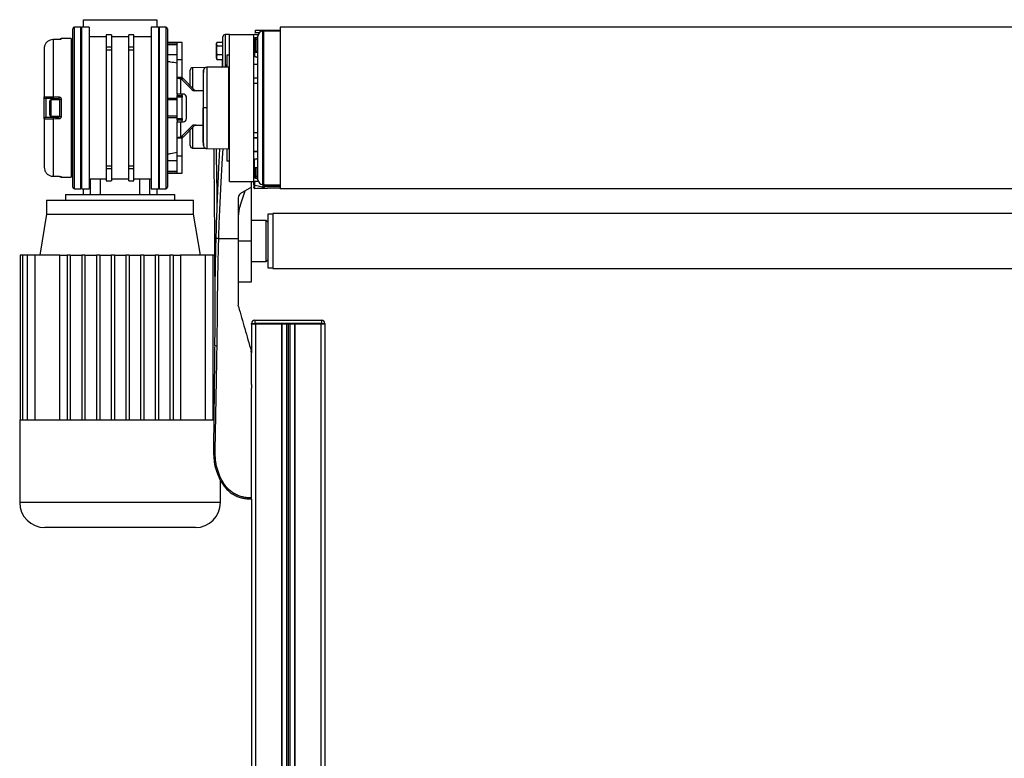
# Model space of a CAD drawing. Header units: millimetres. Extents: x 0 to 420, y 0 to 297.
# Tile 53 of 62: x 266 to 310, y 217 to 249. Entities that reach past the tile are written whole.
import ezdxf

# ---------------------------------------------------------------- set-up
doc = ezdxf.new("R2010")
doc.units = ezdxf.units.MM

msp = doc.modelspace()

# ---------------------------------------------------------------- linework, layer by layer
at = {"color": 7, "linetype": 'Continuous', "lineweight": 25}
for p, q in [((268.8846, 249.05355), (268.8846, 249.38023)), ((268.8846, 249.38023), (272.15143, 249.38023)), ((272.15143, 249.38023), (272.15143, 249.05355)), ((268.41272, 241.93911), (268.41272, 248.98095)), ((268.7757, 249.05355), (268.48532, 249.05355)), ((268.48532, 241.86652), (268.48532, 249.05355)), ((268.812, 249.01725), (268.7757, 249.05355)), ((268.7757, 241.86652), (268.7757, 249.05355)), ((269.13868, 249.05355), (268.812, 249.05355)), ((268.812, 241.86652), (268.812, 249.05355)), ((269.13868, 249.05355), (269.13868, 241.86652)), ((272.22403, 249.05355), (271.89734, 249.05355)), ((271.89734, 249.05355), (271.89734, 241.86652)), ((272.26032, 249.05355), (272.22403, 249.01725)), ((272.22403, 249.05355), (272.22403, 241.86652)), ((272.55071, 249.05355), (272.26032, 249.05355)), ((272.26032, 249.05355), (272.26032, 241.86652)), ((272.55071, 249.05355), (272.55071, 241.86652)), ((272.62331, 248.98095), (272.62331, 241.93911)), ((276.5435, 248.79946), (276.5435, 248.90835)), ((276.5435, 248.90835), (276.90649, 248.90835)), ((276.70786, 248.79946), (276.5435, 248.79946)), ((276.87019, 242.6252), (276.87019, 248.87206)), ((276.90649, 248.79946), (276.87019, 248.79946)), ((276.90649, 248.90835), (277.63245, 248.90835)), ((276.90649, 248.90835), (276.90649, 248.87206)), ((277.63245, 248.87348), (276.90649, 248.87206)), ((276.90649, 242.04801), (276.90649, 248.87206)), ((350.22873, 249.05355), (277.63245, 249.05355)), ((277.63245, 249.05355), (277.63245, 241.86652)), ((267.53786, 248.49842), (267.53772, 248.49841)), ((267.79656, 248.50143), (267.53801, 248.49842)), ((267.53808, 248.49803), (267.53808, 245.95482)), ((267.79669, 248.50198), (267.79692, 248.50107)), ((268.34013, 248.54506), (267.90391, 248.54125)), ((267.90391, 248.54125), (267.90391, 248.5179)), ((268.34013, 248.54506), (268.34013, 242.37501)), ((268.37642, 248.50908), (268.34013, 248.50908)), ((268.37642, 248.50908), (268.37642, 242.41099)), ((268.41272, 248.36388), (268.37642, 248.36388)), ((268.41272, 248.33992), (268.37642, 248.33992)), ((269.90312, 248.61797), (269.13868, 248.61797)), ((270.13543, 248.70853), (269.90312, 248.70853)), ((269.90312, 248.70853), (269.90312, 248.70451)), ((270.13543, 248.70451), (269.90312, 248.70451)), ((269.90312, 248.70451), (269.90312, 248.17281)), ((270.13543, 248.70853), (270.13543, 248.70451)), ((270.13543, 248.70451), (270.13543, 248.17281)), ((270.9006, 248.61797), (270.13543, 248.61797)), ((271.1329, 248.70853), (270.9006, 248.70853)), ((270.9006, 248.70451), (270.9006, 248.70853)), ((271.1329, 248.70451), (270.9006, 248.70451)), ((270.9006, 248.17281), (270.9006, 248.70451)), ((271.1329, 248.70451), (271.1329, 248.70853)), ((271.1329, 248.17281), (271.1329, 248.70451)), ((271.89734, 248.61797), (271.1329, 248.61797)), ((273.05888, 248.36388), (272.62331, 248.36388)), ((273.05888, 248.33992), (272.62331, 248.33992)), ((273.27667, 248.36388), (273.05888, 248.36388)), ((273.05888, 248.36388), (273.05888, 248.33992)), ((273.05888, 247.60098), (273.05888, 248.36388)), ((273.27667, 247.60098), (273.27667, 248.36388)), ((274.82006, 248.38646), (274.80119, 248.30399)), ((274.81438, 248.37218), (274.80119, 248.33596)), ((274.80119, 248.30399), (274.80119, 248.33596)), ((274.82006, 248.38646), (275.09158, 248.38646)), ((275.09158, 247.26599), (275.09158, 248.61479)), ((275.38196, 248.72686), (275.19857, 248.72366)), ((275.19857, 248.72366), (275.19857, 247.31588)), ((275.38196, 248.72686), (276.47091, 248.72686)), ((275.38196, 242.1932), (275.38196, 248.72686)), ((276.47091, 242.1932), (276.47091, 248.72686)), ((276.49269, 247.79037), (276.49269, 248.52359)), ((276.50089, 248.55548), (276.49995, 248.54441)), ((276.52899, 248.54441), (276.49995, 248.54441)), ((276.49995, 248.54441), (276.49995, 248.0101)), ((276.52501, 248.72592), (276.50784, 248.72622)), ((276.52899, 248.54441), (276.52899, 248.0101)), ((276.5435, 248.72686), (276.66485, 248.72686)), ((276.56528, 248.59619), (276.6524, 248.59619)), ((276.6524, 248.57844), (276.56623, 248.5807)), ((276.56623, 247.97149), (276.56623, 248.50892)), ((276.56623, 248.50892), (276.6524, 248.50666)), ((276.6524, 242.2658), (276.6524, 248.65427)), ((276.87019, 248.72686), (276.90649, 248.72686)), ((276.90649, 248.61797), (276.87019, 248.61797)), ((276.90649, 248.60742), (276.87019, 248.60742)), ((276.90649, 248.46873), (276.87019, 248.46873)), ((267.14229, 248.09382), (267.14229, 245.9488)), ((268.41272, 248.26792), (268.37642, 248.26792)), ((269.90312, 248.17281), (270.13543, 248.17281)), ((269.90312, 248.17281), (269.90312, 248.03163)), ((270.13543, 248.03163), (269.90312, 248.03163)), ((269.90312, 248.03163), (269.90312, 242.88843)), ((270.13543, 248.17281), (270.13543, 248.03163)), ((270.13543, 248.03163), (270.13543, 242.88843)), ((270.9006, 248.17281), (271.1329, 248.17281)), ((270.9006, 248.03163), (270.9006, 248.17281)), ((270.9006, 242.88843), (270.9006, 248.03163)), ((271.1329, 248.03163), (270.9006, 248.03163)), ((271.1329, 248.03163), (271.1329, 248.17281)), ((271.1329, 242.88843), (271.1329, 248.03163)), ((273.05888, 248.26792), (272.62331, 248.26792)), ((274.80119, 248.30399), (274.82006, 248.22153)), ((274.80119, 248.02875), (274.80119, 248.30399)), ((274.80119, 247.72566), (274.80119, 248.02875)), ((274.82006, 248.22153), (275.09158, 248.22153)), ((276.52899, 248.0101), (276.49995, 248.0101)), ((276.50784, 247.74598), (276.50784, 247.9642)), ((276.6524, 247.97348), (276.56623, 247.97149)), ((276.56655, 247.936), (276.6524, 247.93798)), ((268.37642, 247.81941), (268.41272, 247.81941)), ((268.37642, 247.51768), (268.41272, 247.52452)), ((273.05888, 247.81941), (272.62331, 247.81941)), ((273.27667, 247.60098), (273.05888, 247.60098)), ((273.05888, 246.80428), (273.05888, 247.60098)), ((273.27667, 246.80428), (273.27667, 247.60098)), ((274.82006, 247.83598), (274.80119, 247.72566)), ((274.80119, 247.72566), (274.82006, 247.61535)), ((274.80119, 247.66584), (274.80119, 247.72566)), ((274.80119, 247.66584), (274.81438, 247.62962)), ((274.82006, 247.61535), (274.81661, 247.63043)), ((274.82006, 247.83598), (275.09158, 247.83598)), ((274.82006, 247.61535), (275.09158, 247.61535)), ((275.05528, 247.61535), (275.05528, 247.37237)), ((275.27307, 247.81941), (275.38196, 247.81941)), ((275.27307, 247.81941), (275.27307, 247.27399)), ((276.6524, 247.71778), (276.56528, 247.71778)), ((273.63965, 246.43728), (273.63965, 247.13752)), ((274.3231, 247.25646), (273.74665, 247.24639)), ((273.74665, 247.24639), (273.74665, 246.32911)), ((275.34567, 247.27462), (274.37345, 247.26614)), ((275.09151, 247.37301), (275.05528, 247.37237)), ((275.05528, 247.37237), (275.05528, 247.35128)), ((275.05528, 247.35128), (275.08854, 247.35131)), ((275.05528, 247.35128), (275.05528, 247.28629)), ((275.27307, 247.3088), (275.23701, 247.26726)), ((275.34567, 247.27462), (275.34567, 243.64544)), ((275.38196, 247.23864), (275.34567, 247.23927)), ((276.6524, 247.39472), (276.47091, 247.39472)), ((276.6524, 247.38383), (276.47091, 247.38383)), ((276.50784, 247.38383), (276.50784, 247.39472)), ((273.27667, 246.80428), (273.05888, 246.80428)), ((273.05888, 246.0771), (273.05888, 246.80428)), ((273.72252, 246.26044), (273.22655, 246.7619)), ((273.22655, 246.0771), (273.22655, 246.7619)), ((273.31859, 246.7619), (273.22655, 246.7619)), ((273.81456, 246.26044), (273.31859, 246.7619)), ((276.47091, 246.80306), (276.6524, 246.80306)), ((276.47091, 246.79217), (276.6524, 246.79217)), ((276.50784, 246.79217), (276.50784, 246.80306)), ((273.72252, 246.26044), (273.81456, 246.26044)), ((274.22042, 246.22229), (273.81142, 246.22229)), ((276.6524, 246.54898), (276.47091, 246.54898)), ((267.14229, 244.97126), (267.14229, 245.9488)), ((267.21362, 245.87622), (267.21362, 245.04385)), ((267.39637, 245.1406), (267.39637, 245.77946)), ((267.83195, 245.82302), (267.43993, 245.82302)), ((267.43993, 245.82302), (267.43993, 245.09704)), ((267.79629, 245.86604), (267.53745, 245.87056)), ((267.79629, 245.82302), (267.79629, 245.86604)), ((267.83195, 245.09031), (267.83195, 245.82975)), ((267.90391, 245.83867), (267.90391, 245.08139)), ((268.37642, 245.89561), (268.41272, 245.89561)), ((268.37642, 245.83232), (268.41272, 245.83232)), ((272.62331, 245.89561), (273.05888, 245.89561)), ((272.62331, 245.83232), (273.05888, 245.83232)), ((273.22655, 246.0771), (273.05888, 246.0771)), ((273.05888, 246.0771), (273.05888, 246.0045)), ((273.05888, 246.0045), (273.27667, 246.0045)), ((273.05888, 245.93191), (273.05888, 246.0045)), ((273.27667, 245.93191), (273.05888, 245.93191)), ((273.05888, 244.98816), (273.05888, 245.93191)), ((273.33602, 246.0771), (273.22655, 246.0771)), ((273.27667, 246.0045), (273.27667, 246.0771)), ((273.27667, 246.0045), (273.27667, 245.93191)), ((273.27667, 244.98816), (273.27667, 245.93191)), ((273.46761, 244.98816), (273.46761, 245.93191)), ((274.23041, 245.46003), (274.22042, 245.46003)), ((267.14229, 244.97126), (267.14229, 242.82624)), ((267.43993, 245.09704), (267.83195, 245.09704)), ((267.53745, 245.0495), (267.79629, 245.05402)), ((267.53808, 244.96525), (267.53808, 242.42203)), ((267.79629, 245.05402), (267.79629, 245.09704)), ((268.41272, 245.08774), (268.37642, 245.08774)), ((268.41272, 245.02445), (268.37642, 245.02445)), ((273.05888, 245.08774), (272.62331, 245.08774)), ((273.05888, 245.02445), (272.62331, 245.02445)), ((273.05888, 244.91556), (273.05888, 244.98816)), ((273.05888, 244.98816), (273.27667, 244.98816)), ((273.27667, 244.91556), (273.05888, 244.91556)), ((273.05888, 244.91556), (273.05888, 244.84296)), ((273.05888, 244.11578), (273.05888, 244.84296)), ((273.05888, 244.84296), (273.22655, 244.84296)), ((273.22655, 244.15816), (273.22655, 244.84296)), ((273.22655, 244.84296), (273.33602, 244.84296)), ((273.27667, 244.98816), (273.27667, 244.91556)), ((273.27667, 244.84296), (273.27667, 244.91556)), ((276.90649, 245.20212), (276.87019, 245.20212)), ((276.89923, 244.54842), (276.89923, 245.20212)), ((273.22655, 244.15816), (273.72252, 244.65963)), ((273.31859, 244.15816), (273.81456, 244.65963)), ((273.63965, 243.78255), (273.63965, 244.48278)), ((273.81456, 244.65963), (273.72252, 244.65963)), ((273.74665, 244.59096), (273.74665, 243.67367)), ((273.81142, 244.69777), (274.22042, 244.69777)), ((276.47091, 244.37109), (276.6524, 244.37109)), ((276.90649, 244.50072), (276.87019, 244.50072)), ((273.27667, 244.11578), (273.05888, 244.11578)), ((273.05888, 243.31909), (273.05888, 244.11578)), ((273.31859, 244.15816), (273.22655, 244.15816)), ((273.27667, 243.31909), (273.27667, 244.11578)), ((276.6524, 244.12789), (276.47091, 244.12789)), ((276.6524, 244.117), (276.47091, 244.117)), ((273.74665, 243.67367), (274.32548, 243.66357)), ((274.37345, 243.65393), (275.34567, 243.64544)), ((275.27307, 243.64607), (275.27307, 243.10065)), ((275.34567, 243.68079), (275.38196, 243.68142)), ((276.47091, 243.53623), (276.6524, 243.53623)), ((276.47091, 243.52534), (276.6524, 243.52534)), ((276.50784, 243.52534), (276.50784, 243.53623)), ((276.5798, 243.53623), (276.5798, 243.52534)), ((268.37642, 243.40238), (268.41272, 243.39555)), ((268.37642, 243.10065), (268.41272, 243.10065)), ((273.05888, 243.10065), (272.62331, 243.10065)), ((273.27667, 243.31909), (273.05888, 243.31909)), ((273.05888, 242.55618), (273.05888, 243.31909)), ((273.27667, 242.55618), (273.27667, 243.31909)), ((275.27307, 243.10065), (275.38196, 243.10065)), ((276.49269, 242.39647), (276.49269, 243.12969)), ((276.56528, 243.20229), (276.6524, 243.20229)), ((268.37642, 242.65214), (268.41272, 242.65214)), ((269.90312, 242.88843), (270.13543, 242.88843)), ((269.90312, 242.88843), (269.90312, 242.74725)), ((270.13543, 242.74725), (269.90312, 242.74725)), ((269.90312, 242.74725), (269.90312, 242.21555)), ((270.13543, 242.88843), (270.13543, 242.74725)), ((270.13543, 242.74725), (270.13543, 242.21555)), ((270.9006, 242.88843), (271.1329, 242.88843)), ((270.9006, 242.74725), (270.9006, 242.88843)), ((271.1329, 242.74725), (270.9006, 242.74725)), ((270.9006, 242.21555), (270.9006, 242.74725)), ((271.1329, 242.74725), (271.1329, 242.88843)), ((271.1329, 242.21555), (271.1329, 242.74725)), ((272.62331, 242.65214), (273.05888, 242.65214)), ((276.49269, 242.81027), (276.6524, 242.81027)), ((276.49995, 242.81027), (276.49995, 242.37565)), ((276.52899, 242.81027), (276.52899, 242.37565)), ((276.56623, 242.41115), (276.56623, 242.81027)), ((276.87019, 242.04801), (276.87019, 242.6252)), ((267.53772, 242.42165), (267.79656, 242.41863)), ((267.79692, 242.41899), (267.7967, 242.41807)), ((267.90391, 242.40217), (267.90391, 242.37881)), ((267.90391, 242.37881), (268.34013, 242.37501)), ((268.34013, 242.41099), (268.37642, 242.41099)), ((268.37642, 242.58014), (268.41272, 242.58014)), ((268.37642, 242.55618), (268.41272, 242.55618)), ((269.13868, 242.30209), (269.90312, 242.30209)), ((269.18978, 242.30209), (269.18978, 241.61243)), ((269.64686, 241.61243), (269.64686, 242.30209)), ((269.90312, 242.21555), (270.13543, 242.21555)), ((269.90312, 242.21555), (269.90312, 242.21154)), ((269.90312, 242.21154), (270.13543, 242.21154)), ((270.13543, 242.30209), (270.9006, 242.30209)), ((270.13543, 242.21555), (270.13543, 242.21154)), ((270.9006, 242.21555), (271.1329, 242.21555)), ((270.9006, 242.21154), (270.9006, 242.21555)), ((270.9006, 242.21154), (271.1329, 242.21154)), ((271.1329, 242.30209), (271.89734, 242.30209)), ((271.1329, 242.21154), (271.1329, 242.21555)), ((271.38917, 242.30209), (271.38917, 241.61243)), ((271.84625, 241.61243), (271.84625, 242.30209)), ((272.62331, 242.58014), (273.05888, 242.58014)), ((272.62331, 242.55618), (273.05888, 242.55618)), ((273.05888, 242.58014), (273.05888, 242.55618)), ((273.05888, 242.55618), (273.27667, 242.55618)), ((275.38196, 242.1932), (276.47091, 242.1932)), ((276.36201, 241.93911), (276.36201, 242.1932)), ((276.47091, 242.03667), (276.47091, 242.1932)), ((276.52899, 242.37565), (276.49995, 242.37565)), ((276.49995, 242.37565), (276.50084, 242.36519)), ((276.66485, 242.1932), (276.5435, 242.1932)), ((276.6524, 242.32387), (276.56528, 242.32387)), ((276.6524, 242.4134), (276.56623, 242.41115)), ((276.56623, 242.33937), (276.6524, 242.34162)), ((276.66929, 242.18171), (276.61422, 242.1932)), ((276.87019, 242.30209), (276.90649, 242.30209)), ((276.90649, 242.1932), (276.87019, 242.1932)), ((268.48532, 241.86652), (268.7757, 241.86652)), ((268.7757, 241.86652), (268.812, 241.90281)), ((268.812, 241.86652), (269.13868, 241.86652)), ((268.8846, 241.61243), (268.8846, 241.86652)), ((271.89734, 241.86652), (272.22403, 241.86652)), ((272.15143, 241.86652), (272.15143, 241.61243)), ((272.22403, 241.90281), (272.26032, 241.86652)), ((272.26032, 241.86652), (272.55071, 241.86652)), ((275.85359, 241.10728), (276.08202, 241.77071)), ((276.36201, 241.93911), (275.88002, 241.64922)), ((276.3558, 241.93537), (276.36201, 241.93548)), ((276.36201, 241.93911), (276.36201, 241.93548)), ((276.36201, 239.54343), (276.36201, 241.93548)), ((276.47091, 242.03667), (276.47091, 241.91875)), ((276.47091, 241.91875), (276.47091, 241.91763)), ((276.50594, 242.02766), (276.87145, 241.95139)), ((276.50594, 241.88327), (276.50594, 242.02766)), ((276.50784, 241.88326), (276.50594, 241.88327)), ((276.50784, 241.88134), (277.63245, 241.90097)), ((276.90649, 242.13221), (276.87019, 242.13979)), ((276.87145, 241.95139), (276.87145, 241.93881)), ((276.90649, 242.04801), (277.63245, 242.04658)), ((276.90649, 241.99655), (276.90649, 241.97982)), ((276.90649, 241.97982), (276.90649, 241.9298)), ((277.63245, 242.02082), (276.94342, 242.03284)), ((276.94342, 241.94408), (276.94342, 242.00403)), ((276.94342, 242.00403), (277.63245, 241.992)), ((277.63245, 241.9561), (276.94342, 241.94408)), ((350.22873, 241.86652), (277.63245, 241.86652)), ((267.25118, 241.35834), (267.25118, 240.74127)), ((267.25118, 241.35834), (273.78485, 241.35834)), ((268.08604, 241.61243), (268.08604, 241.35834)), ((268.08604, 241.61243), (272.94999, 241.61243)), ((272.94999, 241.35834), (272.94999, 241.61243)), ((273.78485, 240.74127), (273.78485, 241.35834)), ((275.77448, 241.46259), (275.77448, 239.65233)), ((267.25118, 240.74127), (266.94628, 238.91185)), ((267.25118, 240.74127), (273.78485, 240.74127)), ((274.08975, 238.91185), (273.78485, 240.74127)), ((277.01538, 240.45089), (276.36201, 240.45089)), ((277.08798, 240.37829), (277.01538, 240.45089)), ((277.01538, 239.17036), (277.01538, 240.45089)), ((277.30577, 240.74127), (277.08798, 240.74127)), ((277.08798, 240.74127), (277.08798, 238.3456)), ((350.55541, 240.76668), (277.30577, 240.76668)), ((277.30577, 240.76668), (277.30577, 238.32019)), ((274.90879, 239.65233), (275.77448, 239.65233)), ((275.77448, 239.54343), (276.36201, 239.54343)), ((276.36201, 237.72853), (276.36201, 239.54343)), ((277.01538, 238.63598), (277.01538, 239.17036)), ((266.17921, 238.91185), (266.07123, 238.91185)), ((266.07123, 238.91185), (266.07123, 231.59414)), ((266.39214, 238.91185), (266.17921, 238.91185)), ((266.17921, 238.91185), (266.17921, 231.59414)), ((266.39214, 238.91185), (266.39214, 231.59414)), ((266.72768, 238.91185), (266.39214, 238.91185)), ((267.83648, 238.91185), (266.72768, 238.91185)), ((266.72768, 238.91185), (266.72768, 231.59414)), ((267.83648, 238.91185), (268.15863, 238.91185)), ((267.83648, 231.59414), (267.83648, 238.91185)), ((268.15863, 238.91185), (268.15863, 231.59414)), ((268.30383, 238.91185), (268.15863, 238.91185)), ((268.30383, 238.91185), (268.30383, 231.59414)), ((268.30383, 238.91185), (268.812, 238.91185)), ((268.812, 238.91185), (268.812, 231.59414)), ((268.95719, 238.91185), (268.812, 238.91185)), ((268.95719, 238.91185), (268.95719, 231.59414)), ((268.95719, 238.91185), (269.46537, 238.91185)), ((269.46537, 238.91185), (269.46537, 231.59414)), ((269.61056, 238.91185), (269.46537, 238.91185)), ((269.61056, 238.91185), (269.61056, 231.59414)), ((269.61056, 238.91185), (270.11873, 238.91185)), ((270.11873, 238.91185), (270.11873, 231.59414)), ((270.26393, 238.91185), (270.11873, 238.91185)), ((270.26393, 238.91185), (270.26393, 231.59414)), ((270.26393, 238.91185), (270.7721, 238.91185)), ((270.7721, 238.91185), (270.7721, 231.59414)), ((270.91729, 238.91185), (270.7721, 238.91185)), ((270.91729, 238.91185), (270.91729, 231.59414)), ((270.91729, 238.91185), (271.42547, 238.91185)), ((271.42547, 238.91185), (271.42547, 231.59414)), ((271.57066, 238.91185), (271.42547, 238.91185)), ((271.57066, 238.91185), (271.57066, 231.59414)), ((271.57066, 238.91185), (272.07883, 238.91185)), ((272.07883, 238.91185), (272.07883, 231.59414)), ((272.22403, 238.91185), (272.07883, 238.91185)), ((272.22403, 238.91185), (272.22403, 231.59414)), ((272.22403, 238.91185), (272.7322, 238.91185)), ((272.7322, 238.91185), (272.7322, 231.59414)), ((272.87739, 238.91185), (272.7322, 238.91185)), ((272.87739, 238.91185), (272.87739, 231.59414)), ((272.87739, 238.91185), (273.19955, 238.91185)), ((273.19955, 238.91185), (273.19955, 231.59414)), ((274.30835, 238.91185), (273.19955, 238.91185)), ((274.30835, 238.91185), (274.30835, 231.59414)), ((274.64388, 238.91185), (274.30835, 238.91185)), ((274.64388, 238.91185), (274.64388, 231.59414)), ((274.73052, 238.91185), (274.64388, 238.91185)), ((277.01538, 238.63598), (277.08798, 238.70858)), ((276.36201, 238.63598), (277.01538, 238.63598)), ((277.08798, 238.3456), (277.30577, 238.3456)), ((277.30577, 238.32019), (350.55541, 238.32019)), ((275.77448, 237.72853), (276.36201, 237.72853)), ((275.78292, 236.62643), (275.77448, 236.68646)), ((276.36139, 235.84102), (276.36139, 235.87732)), ((276.36139, 235.87732), (276.50658, 235.87732)), ((276.50658, 235.84102), (276.36139, 235.84102)), ((276.36201, 235.84102), (276.36201, 234.56858)), ((276.50658, 236.02252), (279.48303, 236.02252)), ((276.50658, 236.02252), (276.50658, 235.87732)), ((279.48303, 235.87732), (276.50658, 235.87732)), ((276.50658, 235.87732), (276.50658, 235.84102)), ((279.48303, 235.84102), (276.50658, 235.84102)), ((276.50658, 235.84102), (276.5435, 235.84102)), ((276.5435, 235.84102), (276.5435, 192.28326)), ((277.69416, 235.84102), (277.69416, 192.28326)), ((277.71231, 235.84102), (277.71231, 192.28326)), ((277.92283, 235.84102), (277.92283, 192.28326)), ((277.99543, 235.84102), (277.99543, 192.28326)), ((278.06803, 235.84102), (278.06803, 192.28326)), ((278.27856, 235.84102), (278.27856, 192.28326)), ((278.29671, 235.84102), (278.29671, 192.28326)), ((279.44736, 235.84102), (279.44736, 192.28326)), ((279.44736, 235.84102), (279.48303, 235.84102)), ((279.48303, 236.02252), (279.48303, 235.87732)), ((279.48303, 235.84102), (279.48303, 235.87732)), ((279.48303, 235.87732), (279.62822, 235.87732)), ((279.62822, 235.84102), (279.48303, 235.84102)), ((279.62822, 235.87732), (279.62822, 235.84102)), ((279.62822, 235.84102), (279.62885, 235.84102)), ((279.62885, 235.84102), (279.62885, 195.55009)), ((274.74382, 234.89069), (274.83517, 234.86588)), ((276.36201, 234.55587), (276.34795, 234.65593)), ((276.36201, 233.16519), (276.36201, 233.00865)), ((276.36201, 233.16519), (276.36201, 233.00865)), ((266.05334, 231.59414), (266.05334, 227.91896)), ((266.05334, 231.59414), (266.07123, 231.59414)), ((266.07123, 231.59414), (266.17921, 231.59414)), ((266.17921, 231.59414), (266.39214, 231.59414)), ((266.39214, 231.59414), (266.72768, 231.59414)), ((266.72768, 231.59414), (268.15863, 231.59414)), ((268.15863, 231.59414), (268.812, 231.59414)), ((268.812, 231.59414), (269.46537, 231.59414)), ((269.46537, 231.59414), (270.11873, 231.59414)), ((270.11873, 231.59414), (270.91729, 231.59414)), ((270.91729, 231.59414), (271.57066, 231.59414)), ((271.57066, 231.59414), (272.22403, 231.59414)), ((272.22403, 231.59414), (272.87739, 231.59414)), ((272.87739, 231.59414), (274.30835, 231.59414)), ((274.30835, 231.59414), (274.64388, 231.59414)), ((274.64388, 231.59414), (274.67944, 231.59414)), ((274.98268, 227.91896), (274.98268, 228.89419)), ((270.51801, 227.91896), (266.05334, 227.91896)), ((274.98268, 227.91896), (270.51801, 227.91896)), ((276.36201, 228.06052), (276.36201, 192.28326))]:
    msp.add_line(p, q, dxfattribs=at)
at = {"color": 7, "linetype": 'Continuous', "lineweight": 25, "flags": 128}
for points in [[(267.53772, 248.49842), (267.5378, 248.49886), (267.53808, 248.49803)], [(267.79692, 248.50107), (267.65176, 248.49937), (267.53808, 248.49803)], [(267.79656, 248.50143), (267.79664, 248.50187), (267.79669, 248.50198)], [(267.53808, 245.95482), (267.68324, 245.95222), (267.79692, 245.95018)], [(274.37352, 245.46008), (274.34726, 245.46007), (274.32191, 245.46006), (274.29831, 245.46006), (274.27724, 245.46005), (274.25938, 245.46004), (274.24534, 245.46004), (274.23558, 245.46003), (274.23041, 245.46003)], [(267.79692, 244.96988), (267.65176, 244.96728), (267.53808, 244.96525)], [(276.90649, 244.54696), (276.90142, 244.54794), (276.89075, 244.55068), (276.88201, 244.554), (276.87553, 244.55776), (276.87153, 244.56183), (276.87019, 244.56606)], [(267.53808, 242.42203), (267.5378, 242.4212), (267.53772, 242.42165)], [(267.53808, 242.42203), (267.68324, 242.42033), (267.79692, 242.41899)], [(267.7967, 242.41807), (267.79664, 242.41819), (267.79656, 242.41864)], [(274.71051, 242.28796), (274.71053, 242.28796), (274.71057, 242.28796)], [(274.71057, 233.60467), (274.71055, 233.60467), (274.71051, 233.60467)]]:
    msp.add_lwpolyline(points, dxfattribs=at)
at = {"color": 7, "linetype": 'Continuous', "lineweight": 25}
for centre, radius, start, end in [((268.48532, 248.98095), 0.0726, 90, 180), ((272.55071, 248.98095), 0.0726, 0, 90), ((276.87019, 248.65427), 0.21779, 90, 180), ((267.90455, 248.46866), 0.0726, 90.5, 149.656256), ((267.90453, 248.44488), 0.07302, 90.483929, 118.017591), ((275.20047, 248.61479), 0.10889, 91, 180), ((276.5435, 248.54537), 0.18149, 90, 113.578178), ((276.50721, 248.68993), 0.0363, 89, 133.692696), ((276.56528, 248.52359), 0.0726, 90, 180), ((276.48637, 248.72331), 0.02167, 0.146658, 7.719004), ((276.78861, 248.91221), 0.42724, 231.005325, 233.898638), ((276.56528, 248.54441), 0.0363, 88.5, 180), ((276.56492, 248.54483), 0.03593, 180.661637, 272.102735), ((276.74252, 248.58973), 0.17652, 177.903306, 182.934454), ((276.50076, 248.54481), 0.07467, 331.27083, 28.72917), ((277.20883, 247.07347), 1.13349, 126.357457, 128.202288), ((277.356, 247.96079), 0.78984, 179.22369, 181.798715), ((276.56528, 247.79037), 0.0726, 180, 270), ((273.74855, 247.13752), 0.10889, 91, 180), ((274.98268, 247.37688), 0.10889, 285.008137, 0), ((273.81248, 246.34741), 0.12513, 224.035944, 269.517629), ((273.90452, 246.34741), 0.12513, 224.035944, 269.517629), ((267.21488, 245.9488), 0.0726, 180, 269), ((267.43993, 245.77946), 0.04356, 90, 180), ((269.42805, 245.89848), 1.8908, 178.292536, 180.845926), ((269.68863, 245.89387), 1.89255, 178.294895, 180.84236), ((267.88631, 245.686), 0.15369, 83.421252, 110.711868), ((273.32886, 245.93839), 0.13889, 357.324663, 87.047859), ((267.21488, 244.97126), 0.0726, 91, 180), ((267.43993, 245.1406), 0.04356, 180, 270), ((269.42805, 245.02159), 1.8908, 179.154074, 181.707464), ((269.68863, 245.0262), 1.89255, 179.15764, 181.705105), ((267.88631, 245.23407), 0.15369, 249.288132, 276.578748), ((273.32886, 244.98167), 0.13889, 272.952141, 2.675337), ((273.81248, 244.57265), 0.12513, 90.482371, 135.964056), ((273.90452, 244.57265), 0.12513, 90.482371, 135.964056), ((273.74855, 243.78255), 0.10889, 180, 269), ((276.56528, 243.12969), 0.0726, 90, 180), ((267.90455, 242.45141), 0.0726, 210.228465, 269.5), ((267.90453, 242.47519), 0.07303, 243.454845, 269.515089), ((276.5435, 242.37469), 0.18149, 246.421822, 270), ((276.56528, 242.39647), 0.0726, 180, 270), ((276.78861, 242.00786), 0.42724, 126.101362, 128.994675), ((276.56492, 242.37524), 0.03593, 87.897265, 179.338363), ((276.56528, 242.37565), 0.0363, 180, 271.5), ((276.71661, 242.33052), 0.15063, 176.632953, 182.529287), ((276.50076, 242.37526), 0.07467, 331.27083, 28.72917), ((276.87019, 242.2658), 0.21779, 180, 270), ((268.48532, 241.93911), 0.0726, 180, 270), ((272.55071, 241.93911), 0.0726, 270, 0), ((276.49799, 242.06935), 0.04244, 230.353364, 280.798926), ((276.50721, 241.91763), 0.0363, 180, 271), ((276.87939, 241.94917), 0.05458, 60.238108, 98.917476), ((276.87941, 241.9097), 0.04244, 50.353364, 100.798926), ((276.87941, 241.89712), 0.04244, 50.353364, 100.798926), ((276.94278, 241.99655), 0.0363, 154.070659, 180), ((276.94252, 241.9801), 0.03604, 180.452129, 271.424717), ((276.94278, 241.99655), 0.0363, 89, 154.070659), ((277.15529, 242.11555), 0.23844, 196.465954, 200.696574), ((277.09071, 242.04284), 0.14763, 178.021062, 183.881701), ((276.91113, 242.01844), 0.03536, 335.95366, 24.04634), ((275.99227, 241.46259), 0.21779, 121.024609, 180), ((277.22641, 240.63458), 1.45193, 161, 180), ((276.50658, 235.87732), 0.14519, 90, 180), ((279.48303, 235.87732), 0.14519, 0, 90), ((267.16951, 227.91896), 1.11617, 180, 270), ((273.86652, 227.91896), 1.11617, 270, 0)]:
    msp.add_arc(centre, radius, start, end, dxfattribs=at)
for centre, major_axis, ratio, start_param, end_param in [((276.56465, 248.0102), (-0.00603, 0.07398), 0.9778629, 2.15962136, 3.08454858), ((276.56528, 248.0102), (-0.00208, 0.03866), 0.93727328, 2.18550168, 3.1104289), ((276.50721, 242.21289), (0.00741, 0.74005), 0.00082193, 4.45942285, 4.69062635), ((251.57543, 245.07651), (89.10852, 0.6545), 0.03946155, 4.99568318, 5.00014541), ((276.50721, 245.51169), (-0.00063, 3.63036), 0.00001526, 3.14159292, 3.1741129), ((276.87019, 242.13714), (-0.00741, 0.74315), 0.0008151, 1.75216476, 1.82342093), ((276.94278, 245.5193), (-0.00063, 3.63036), 0.00001526, 3.18661797, 3.31609919)]:
    msp.add_ellipse(centre, major_axis=major_axis, ratio=ratio, start_param=start_param, end_param=end_param, dxfattribs=at)
for points, knots in [([(267.53808, 248.49803), (267.49361, 248.49315), (267.40472, 248.48339), (267.28664, 248.41389), (267.19716, 248.31226), (267.14921, 248.19914), (267.14427, 248.12394), (267.14229, 248.09382)], [0, 0, 0, 0, 0.21287359, 0.42546251, 0.63920635, 0.85549824, 1, 1, 1, 1]), ([(267.82038, 248.50293), (267.81563, 248.5026), (267.80799, 248.50206), (267.7998, 248.50214), (267.7967, 248.50217)], [0, 0, 0, 0, 0.62158321, 1, 1, 1, 1]), ([(267.90391, 248.5179), (267.90269, 248.51627), (267.90026, 248.51304), (267.88128, 248.50805), (267.8533, 248.50394), (267.82324, 248.50163), (267.80392, 248.50122), (267.79692, 248.50107)], [0, 0, 0, 0, 0.22191221, 0.44275024, 0.6617521, 0.8773894, 1, 1, 1, 1]), ([(267.87283, 248.50904), (267.8727, 248.509), (267.87235, 248.50889), (267.86696, 248.50761), (267.85494, 248.50569), (267.83857, 248.50375), (267.82531, 248.50316), (267.82038, 248.50293)], [0, 0, 0, 0, 0.10169302, 0.27100647, 0.51535631, 0.81957296, 1, 1, 1, 1]), ([(274.82006, 248.22153), (274.81774, 248.20841), (274.80647, 248.14476), (274.80353, 248.08009), (274.80119, 248.02875)], [0, 0, 0, 0, 0.20618569, 1, 1, 1, 1]), ([(274.80119, 248.02875), (274.80447, 247.96754), (274.80793, 247.90289), (274.81945, 247.83934), (274.82006, 247.83598)], [0, 0, 0, 0, 0.9470257, 1, 1, 1, 1]), ([(276.49995, 248.0101), (276.50023, 248.00205), (276.50079, 247.98639), (276.50553, 247.97146), (276.50784, 247.9642)], [0, 0, 0, 0, 0.51365174, 1, 1, 1, 1]), ([(276.53688, 247.98631), (276.53457, 247.98999), (276.53, 247.9973), (276.52932, 248.00586), (276.52899, 248.0101)], [0, 0, 0, 0, 0.50426606, 1, 1, 1, 1]), ([(273.05888, 247.44414), (272.96101, 247.46183), (272.81711, 247.48783), (272.67027, 247.51563), (272.62331, 247.52452)], [0, 0, 0, 0, 0.68016834, 1, 1, 1, 1]), ([(274.23055, 247.13795), (274.22843, 247.11669), (274.22418, 247.07423), (274.22167, 247.03164), (274.22042, 247.01037)], [0, 0, 0, 0, 0.50056851, 1, 1, 1, 1]), ([(274.22042, 247.00201), (274.22042, 247.00339), (274.22042, 247.00731), (274.22042, 246.94133), (274.22042, 246.80895), (274.22042, 246.6176), (274.22042, 246.37499), (274.22042, 246.09339), (274.22042, 245.78389), (274.22042, 245.5679), (274.22042, 245.46003)], [0, 0, 0, 0, 0.07180829, 0.20466384, 0.33672462, 0.46947832, 0.6020078, 0.7343695, 0.86733844, 1, 1, 1, 1]), ([(274.3728, 247.26512), (274.35608, 247.26362), (274.32491, 247.26082), (274.28698, 247.2386), (274.2609, 247.21302), (274.24463, 247.18722), (274.23563, 247.1642), (274.23136, 247.14585), (274.23036, 247.13551), (274.22997, 247.13142)], [0, 0, 0, 0, 0.23161094, 0.43175805, 0.59816768, 0.7386349, 0.85377264, 0.94214638, 1, 1, 1, 1]), ([(274.23041, 245.46003), (274.23042, 245.55426), (274.23042, 245.74271), (274.23033, 246.01752), (274.2304, 246.27621), (274.23038, 246.5122), (274.23038, 246.71776), (274.23045, 246.8882), (274.23038, 247.0179), (274.23038, 247.09907), (274.23041, 247.13587), (274.23039, 247.13246), (274.23038, 247.13141)], [0, 0, 0, 0, 0.10740972, 0.21482222, 0.32223596, 0.42964854, 0.53707435, 0.64449857, 0.75192392, 0.85935037, 0.95662987, 1, 1, 1, 1]), ([(274.37349, 247.26106), (274.3735, 247.26221), (274.37351, 247.26602), (274.3735, 247.22643), (274.37345, 247.13947), (274.37357, 247.00017), (274.37347, 246.81645), (274.37349, 246.59586), (274.37354, 246.34092), (274.37346, 246.06339), (274.37347, 245.76615), (274.3735, 245.56307), (274.37352, 245.46008)], [0, 0, 0, 0, 0.04254763, 0.14094275, 0.24679549, 0.35571793, 0.46156949, 0.57049069, 0.67634193, 0.78526289, 0.8910974, 1, 1, 1, 1]), ([(275.16191, 247.2666), (275.19508, 247.31), (275.22935, 247.35482), (275.27172, 247.39204), (275.27307, 247.39322)], [0, 0, 0, 0, 0.96817011, 1, 1, 1, 1]), ([(267.14229, 245.9488), (267.14681, 245.95021), (267.15587, 245.95302), (267.22657, 245.95552), (267.33026, 245.9565), (267.44101, 245.95607), (267.51205, 245.95515), (267.53808, 245.95482)], [0, 0, 0, 0, 0.21982892, 0.43999401, 0.65884934, 0.87496666, 1, 1, 1, 1]), ([(267.53745, 245.87056), (267.51614, 245.87093), (267.45799, 245.87195), (267.36734, 245.87353), (267.28251, 245.87501), (267.22471, 245.87602), (267.21731, 245.87615), (267.21362, 245.87622)], [0, 0, 0, 0, 0.124712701, 0.340426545, 0.559188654, 0.779623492, 1, 1, 1, 1]), ([(267.83195, 245.82975), (267.83179, 245.83232), (267.83136, 245.83898), (267.8272, 245.849), (267.81922, 245.8582), (267.80855, 245.86461), (267.80035, 245.86557), (267.79629, 245.86604)], [0, 0, 0, 0, 0.14001619, 0.36327889, 0.58147636, 0.79302006, 1, 1, 1, 1]), ([(267.79692, 245.95018), (267.80906, 245.94874), (267.83339, 245.94586), (267.86549, 245.92629), (267.88964, 245.89791), (267.90217, 245.86692), (267.90343, 245.84655), (267.90391, 245.83867)], [0, 0, 0, 0, 0.21190404, 0.42486415, 0.64104474, 0.86118213, 1, 1, 1, 1]), ([(274.22042, 243.91805), (274.22042, 243.91667), (274.22042, 243.91275), (274.22042, 243.97874), (274.22042, 244.11111), (274.22042, 244.30246), (274.22042, 244.54508), (274.22042, 244.82668), (274.22042, 245.13617), (274.22042, 245.35216), (274.22042, 245.46003)], [0, 0, 0, 0, 0.07182898, 0.20468157, 0.3367394, 0.46949014, 0.60201668, 0.73437542, 0.8673414, 1, 1, 1, 1]), ([(274.23038, 243.78869), (274.23039, 243.78757), (274.23041, 243.78404), (274.23038, 243.82094), (274.23038, 243.90217), (274.23045, 244.03186), (274.23038, 244.20231), (274.23038, 244.40787), (274.2304, 244.64385), (274.23033, 244.90254), (274.23042, 245.17735), (274.23042, 245.36581), (274.23041, 245.46003)], [0, 0, 0, 0, 0.04519697, 0.14229069, 0.24951199, 0.35673221, 0.46395128, 0.57117195, 0.6783794, 0.78558802, 0.8927954, 1, 1, 1, 1]), ([(274.37352, 245.46008), (274.3735, 245.35998), (274.37347, 245.15689), (274.37346, 244.86215), (274.37354, 244.58175), (274.37349, 244.32873), (274.37347, 244.1056), (274.37357, 243.92296), (274.37345, 243.78175), (274.3735, 243.69472), (274.37351, 243.65433), (274.3735, 243.65808), (274.37349, 243.65928)], [0, 0, 0, 0, 0.10580634, 0.21468099, 0.32048836, 0.42936412, 0.53517181, 0.64404783, 0.74985665, 0.85873394, 0.95481166, 1, 1, 1, 1]), ([(267.53808, 244.96525), (267.49361, 244.96472), (267.40472, 244.96366), (267.28664, 244.96377), (267.19716, 244.9653), (267.14921, 244.96796), (267.14427, 244.97032), (267.14229, 244.97126)], [0, 0, 0, 0, 0.21287359, 0.42546251, 0.63920635, 0.85549824, 1, 1, 1, 1]), ([(267.21362, 245.04385), (267.21524, 245.04388), (267.21928, 245.04395), (267.25846, 245.04463), (267.33165, 245.04591), (267.42827, 245.04759), (267.50105, 245.04887), (267.53745, 245.0495)], [0, 0, 0, 0, 0.14488136, 0.36155244, 0.57533965, 0.78764269, 1, 1, 1, 1]), ([(267.79629, 245.05402), (267.79862, 245.0542), (267.80512, 245.05469), (267.81518, 245.05891), (267.82444, 245.06713), (267.83072, 245.07797), (267.83154, 245.0862), (267.83195, 245.09031)], [0, 0, 0, 0, 0.119476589, 0.332020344, 0.55185939, 0.775764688, 1, 1, 1, 1]), ([(267.90391, 245.08139), (267.90269, 245.06876), (267.90026, 245.04356), (267.88128, 245.00999), (267.8533, 244.9847), (267.82324, 244.97192), (267.80392, 244.97042), (267.79692, 244.96988)], [0, 0, 0, 0, 0.22191221, 0.44275024, 0.6617521, 0.8773894, 1, 1, 1, 1]), ([(274.22042, 243.90969), (274.22167, 243.88842), (274.22418, 243.84584), (274.22843, 243.80337), (274.23055, 243.78212)], [0, 0, 0, 0, 0.49937363, 1, 1, 1, 1]), ([(274.22999, 243.78866), (274.23008, 243.78739), (274.23048, 243.7815), (274.23389, 243.75959), (274.24764, 243.72286), (274.28196, 243.6836), (274.3267, 243.65819), (274.35858, 243.65628), (274.37299, 243.65542)], [0, 0, 0, 0, 0.018477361, 0.085821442, 0.305465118, 0.558313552, 0.800210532, 1, 1, 1, 1]), ([(274.74034, 237.93989), (274.73917, 238.02414), (274.73666, 238.20447), (274.73384, 238.46778), (274.73157, 238.73052), (274.72999, 238.98058), (274.72898, 239.22966), (274.7285, 239.47848), (274.72898, 239.94677), (274.72546, 240.63719), (274.71783, 241.55191), (274.70926, 242.42136), (274.70178, 243.12145), (274.69721, 243.51555), (274.69564, 243.65111)], [0, 0, 0, 0, 0.04521504, 0.09677583, 0.14154135, 0.18627491, 0.23065907, 0.2744786, 0.31863903, 0.4790052, 0.63795374, 0.7956576, 0.92971029, 1, 1, 1, 1]), ([(274.94097, 243.65465), (274.93941, 243.62502), (274.93607, 243.5619), (274.9309, 243.46281), (274.92296, 243.30955), (274.91234, 243.10048), (274.89988, 242.84856), (274.88576, 242.55479), (274.87149, 242.24641), (274.85603, 241.89633), (274.83701, 241.44459), (274.81539, 240.88504), (274.79361, 240.25335), (274.78189, 239.84898), (274.77631, 239.65635)], [0, 0, 0, 0, 0.022243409, 0.047383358, 0.074389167, 0.137294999, 0.204318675, 0.263473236, 0.35778466, 0.435748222, 0.526172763, 0.696733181, 0.855533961, 1, 1, 1, 1]), ([(274.78592, 243.65033), (274.78679, 243.60496), (274.79435, 243.21238), (274.8087, 242.42504), (274.82322, 241.66126), (274.82894, 241.25194), (274.82924, 241.23054)], [0, 0, 0, 0, 0.05639204, 0.48799387, 0.97323851, 1, 1, 1, 1]), ([(274.90879, 239.65233), (274.91464, 239.84806), (274.92655, 240.24616), (274.95014, 240.85308), (274.97779, 241.47066), (275.00807, 242.06523), (275.03958, 242.6294), (275.0637, 243.03274), (275.08044, 243.30323), (275.08919, 243.4426), (275.09661, 243.55982), (275.10116, 243.63057), (275.10267, 243.65398)], [0, 0, 0, 0, 0.14662348, 0.29821393, 0.4547782, 0.60951132, 0.74398609, 0.87787372, 0.91205608, 0.94691041, 0.98243672, 1, 1, 1, 1]), ([(273.05888, 243.47592), (272.96101, 243.45823), (272.81711, 243.43223), (272.67027, 243.40444), (272.62331, 243.39555)], [0, 0, 0, 0, 0.68016834, 1, 1, 1, 1]), ([(267.14229, 242.82624), (267.14681, 242.78028), (267.15587, 242.68829), (267.22657, 242.56595), (267.33026, 242.47461), (267.44101, 242.42887), (267.51205, 242.42387), (267.53808, 242.42203)], [0, 0, 0, 0, 0.21982892, 0.43999401, 0.65884934, 0.87496666, 1, 1, 1, 1]), ([(267.79672, 242.41801), (267.79814, 242.41801), (267.80501, 242.41805), (267.81156, 242.41762), (267.81676, 242.41729)], [0, 0, 0, 0, 0.20589298, 1, 1, 1, 1]), ([(267.79692, 242.41899), (267.80906, 242.41865), (267.83339, 242.41797), (267.86549, 242.4146), (267.88964, 242.41016), (267.90217, 242.40575), (267.90343, 242.40316), (267.90391, 242.40217)], [0, 0, 0, 0, 0.21190404, 0.42486415, 0.64104474, 0.86118213, 1, 1, 1, 1]), ([(267.81676, 242.41729), (267.82187, 242.4171), (267.83644, 242.41655), (267.85501, 242.41439), (267.86805, 242.41228), (267.87308, 242.41094), (267.87263, 242.41109), (267.87253, 242.41112)], [0, 0, 0, 0, 0.176938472, 0.504638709, 0.770796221, 0.947932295, 1, 1, 1, 1]), ([(276.50594, 241.88327), (276.50242, 241.88369), (276.4954, 241.88452), (276.48613, 241.88931), (276.4783, 241.89637), (276.47245, 241.90632), (276.47092, 241.91429), (276.47091, 241.91866), (276.47091, 241.91875)], [0, 0, 0, 0, 0.167942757, 0.335302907, 0.516448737, 0.733395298, 0.994737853, 1, 1, 1, 1]), ([(276.90649, 242.06271), (276.9059, 242.06238), (276.8984, 242.05819), (276.8856, 242.04735), (276.8731, 242.02654), (276.87165, 242.0109), (276.87093, 242.00309)], [0, 0, 0, 0, 0.02777678, 0.35263214, 0.67710247, 1, 1, 1, 1]), ([(276.87145, 241.93881), (276.87221, 241.93022), (276.87374, 241.91262), (276.88406, 241.89797), (276.88933, 241.89048)], [0, 0, 0, 0, 0.48856925, 1, 1, 1, 1]), ([(276.88933, 241.89048), (276.89544, 241.89062), (276.91, 241.89094), (276.92829, 241.8917), (276.93901, 241.89233), (276.94335, 241.89261), (276.94342, 241.89262)], [0, 0, 0, 0, 0.29198398, 0.69591493, 0.9948299, 1, 1, 1, 1]), ([(276.94342, 241.89262), (276.94095, 241.89272), (276.93438, 241.89299), (276.92392, 241.89713), (276.91423, 241.90559), (276.90771, 241.91704), (276.9069, 241.92551), (276.90649, 241.9298)], [0, 0, 0, 0, 0.1198481, 0.31831407, 0.53286561, 0.76302131, 1, 1, 1, 1]), ([(276.91014, 242.01242), (276.91066, 242.0131), (276.91172, 242.01447), (276.9155, 242.01241), (276.92292, 242.0088), (276.92794, 242.00686), (276.93334, 242.00541), (276.93781, 242.00466), (276.94103, 242.00429), (276.9427, 242.00412), (276.94333, 242.00404), (276.94342, 242.00403)], [0, 0, 0, 0, 0.323343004, 0.649972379, 0.736231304, 0.822972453, 0.888005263, 0.938171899, 0.972672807, 0.996338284, 1, 1, 1, 1]), ([(276.91286, 242.04799), (276.91357, 242.0469), (276.91639, 242.04257), (276.91968, 242.03593), (276.92211, 242.02934), (276.92209, 242.02668), (276.92153, 242.02598), (276.9214, 242.02588), (276.92137, 242.02586)], [0, 0, 0, 0, 0.0936773, 0.37190233, 0.65042616, 0.93389312, 0.98757627, 1, 1, 1, 1]), ([(274.77631, 239.65635), (274.77163, 239.48063), (274.76239, 239.13321), (274.75145, 238.62534), (274.74267, 238.13328), (274.73585, 237.63818), (274.73123, 237.14669), (274.72849, 236.64647), (274.72901, 236.09485), (274.72702, 235.51083), (274.72375, 235.09153), (274.72224, 234.89764)], [0, 0, 0, 0, 0.10830801, 0.21413698, 0.31877875, 0.42084174, 0.53067931, 0.63329202, 0.73911159, 0.87935993, 1, 1, 1, 1]), ([(276.36201, 228.12436), (276.29762, 228.12595), (276.1696, 228.12913), (275.97919, 228.16064), (275.79468, 228.2151), (275.61998, 228.2956), (275.45946, 228.40078), (275.3163, 228.52753), (275.19142, 228.67226), (275.04919, 228.88269), (274.91415, 229.17124), (274.80127, 229.53383), (274.75104, 229.91206), (274.75016, 230.50994), (274.76928, 231.33088), (274.78836, 232.37705), (274.80918, 233.46793), (274.82872, 234.60276), (274.84707, 235.77377), (274.85107, 236.698), (274.85963, 237.37992), (274.86655, 237.82851), (274.87488, 238.27764), (274.8846, 238.72938), (274.89564, 239.18674), (274.9044, 239.49682), (274.90879, 239.65233)], [0, 0, 0, 0, 0.01540227, 0.03061858, 0.04589778, 0.0611515, 0.07635239, 0.09167591, 0.1069667, 0.12239636, 0.15311965, 0.18413953, 0.21464534, 0.24575549, 0.32956556, 0.41290917, 0.49608211, 0.58959241, 0.68386766, 0.7780859, 0.81510034, 0.85211963, 0.88910287, 0.92601797, 0.9628961, 1, 1, 1, 1]), ([(274.90879, 239.65233), (274.89169, 239.65281), (274.85626, 239.65381), (274.81203, 239.65512), (274.78187, 239.65607), (274.77812, 239.65626), (274.77631, 239.65635)], [0, 0, 0, 0, 0.241201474, 0.5, 0.758798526, 1, 1, 1, 1]), ([(275.77448, 239.65233), (275.77448, 239.52794), (275.77448, 239.27897), (275.77448, 238.78268), (275.77448, 238.16622), (275.77448, 237.43032), (275.77448, 236.93441), (275.77448, 236.68646)], [0, 0, 0, 0, 0.12264871, 0.2454767, 0.49573627, 0.74787131, 1, 1, 1, 1]), ([(275.78292, 236.62643), (275.87615, 236.30128), (276.06293, 235.64992), (276.25284, 234.98762), (276.34795, 234.65593)], [0, 0, 0, 0, 0.49918594, 1, 1, 1, 1]), ([(274.72191, 234.85115), (274.72177, 234.8313), (274.72003, 234.58434), (274.71548, 234.10889), (274.70864, 233.41113), (274.70096, 232.69952), (274.6927, 231.97698), (274.68541, 231.37112), (274.67925, 230.88851), (274.67491, 230.53955), (274.6741, 230.20537), (274.68163, 229.87697), (274.72034, 229.61183), (274.77163, 229.41817), (274.80795, 229.29934), (274.85212, 229.17484), (274.90548, 229.04513), (274.96582, 228.92209), (275.02661, 228.81553), (275.08182, 228.72975), (275.14065, 228.64883), (275.20308, 228.57257), (275.29279, 228.47585), (275.41897, 228.36442), (275.58751, 228.25416), (275.76954, 228.17022), (275.95998, 228.11321), (276.1582, 228.07909), (276.29321, 228.0752), (276.36201, 228.07322)], [0, 0, 0, 0, 0.007761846, 0.096585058, 0.18439597, 0.278046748, 0.371591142, 0.463994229, 0.513356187, 0.559926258, 0.600645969, 0.644686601, 0.689307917, 0.705802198, 0.723664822, 0.738285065, 0.757878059, 0.778897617, 0.792168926, 0.806090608, 0.818910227, 0.831359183, 0.844626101, 0.870393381, 0.896675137, 0.922464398, 0.947662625, 0.973330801, 1, 1, 1, 1]), ([(274.74382, 234.89069), (274.74061, 234.89166), (274.73421, 234.89361), (274.72755, 234.89707), (274.72318, 234.90076), (274.72265, 234.90331), (274.72239, 234.90458)], [0, 0, 0, 0, 0.24999996, 0.49999994, 0.74999996, 1, 1, 1, 1]), ([(276.36201, 233.16519), (276.36201, 233.39716), (276.36201, 233.86163), (276.36201, 234.32428), (276.36201, 234.55587)], [0, 0, 0, 0, 0.49941172, 1, 1, 1, 1]), ([(276.36201, 228.12436), (276.36201, 228.4486), (276.36201, 229.09789), (276.36201, 230.09199), (276.36201, 231.10275), (276.36201, 232.0779), (276.36201, 232.71515), (276.36201, 233.00865)], [0, 0, 0, 0, 0.2041389, 0.40877747, 0.6153735, 0.8228525, 1, 1, 1, 1]), ([(276.36201, 228.07322), (276.33162, 228.07324), (276.29605, 228.07325), (276.26087, 228.07814), (276.25574, 228.07885)], [0, 0, 0, 0, 0.85428994, 1, 1, 1, 1]), ([(276.36201, 228.07322), (276.36201, 228.07393), (276.36201, 228.07534), (276.36201, 228.08645), (276.36201, 228.10285), (276.36201, 228.11718), (276.36201, 228.12436)], [0, 0, 0, 0, 0.24967543, 0.49939281, 0.74914799, 1, 1, 1, 1]), ([(270.51801, 226.80279), (270.38189, 226.80279), (270.10545, 226.80279), (269.69104, 226.80279), (269.31203, 226.80279), (268.97506, 226.80279), (268.68052, 226.80279), (268.40294, 226.80279), (268.1461, 226.80279), (267.91429, 226.80279), (267.7118, 226.80279), (267.53971, 226.80279), (267.38616, 226.80279), (267.26446, 226.80279), (267.18406, 226.80279), (267.17431, 226.80279), (267.16951, 226.80279)], [0, 0, 0, 0, 0.07763138, 0.15766358, 0.23995133, 0.30427547, 0.36860688, 0.43429972, 0.49999998, 0.56569282, 0.63139308, 0.69571722, 0.76004863, 0.84232994, 0.92236699, 1, 1, 1, 1]), ([(273.86652, 226.80279), (273.86172, 226.80279), (273.85197, 226.80279), (273.77158, 226.80279), (273.64988, 226.80279), (273.49632, 226.80279), (273.32424, 226.80279), (273.12174, 226.80279), (272.88995, 226.80279), (272.6331, 226.80279), (272.35553, 226.80279), (272.06098, 226.80279), (271.72402, 226.80279), (271.34499, 226.80279), (270.93059, 226.80279), (270.65413, 226.80279), (270.51801, 226.80279)], [0, 0, 0, 0, 0.07762648, 0.1576636, 0.23995135, 0.30427548, 0.36860689, 0.43429972, 0.49999998, 0.56569282, 0.63139308, 0.69571721, 0.76004862, 0.84232992, 0.92237188, 1, 1, 1, 1])]:
    msp.add_open_spline(points, degree=3, knots=knots, dxfattribs=at)
for points in [[(273.05888, 246.80428), (273.06114, 246.80075), (273.06564, 246.79368), (273.10145, 246.78309), (273.15471, 246.77249), (273.2026, 246.76543), (273.22655, 246.7619)], [(273.27667, 246.80428), (273.27724, 246.80075), (273.27836, 246.79368), (273.28731, 246.78309), (273.30063, 246.77249), (273.3126, 246.76543), (273.31859, 246.7619)], [(273.22655, 244.15816), (273.2026, 244.15463), (273.15471, 244.14757), (273.10145, 244.13697), (273.06564, 244.12638), (273.06114, 244.11932), (273.05888, 244.11578)], [(273.31859, 244.15816), (273.3126, 244.15463), (273.30063, 244.14757), (273.28731, 244.13697), (273.27836, 244.12638), (273.27724, 244.11932), (273.27667, 244.11578)]]:
    msp.add_open_spline(points, degree=3, dxfattribs=at)

doc.saveas('drawing.dxf')
